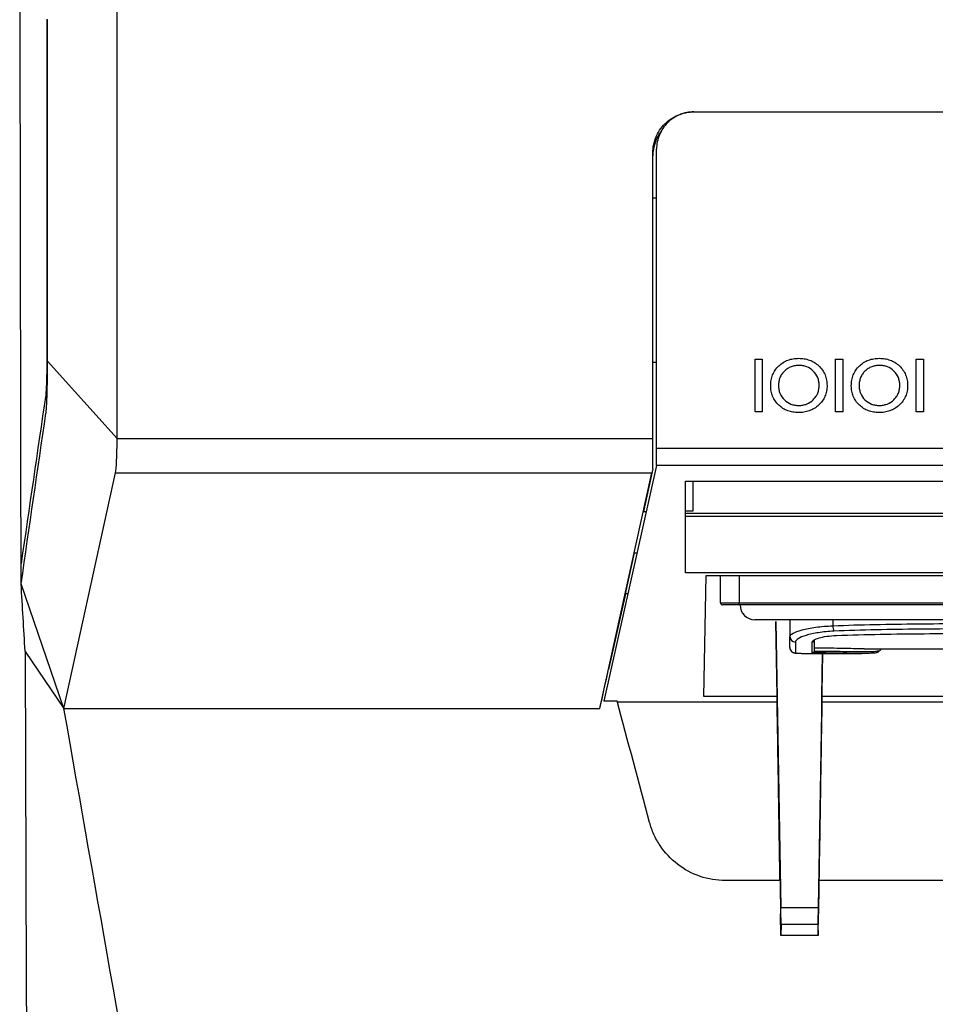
# Model space of a CAD drawing. Header units: millimetres. Extents: x 87 to 936, y -49 to 894.
# Tile 51 of 107: x 527 to 576, y 354 to 407. Entities that reach past the tile are written whole.
import ezdxf

# ---------------------------------------------------------------- set-up
doc = ezdxf.new("R2010")
doc.units = ezdxf.units.MM

msp = doc.modelspace()

# ---------------------------------------------------------------- linework, layer by layer
at = {"color": 7, "linetype": 'Continuous', "lineweight": 25}
for p, q in [((562.956, 401.88), (605.956, 401.88)), ((560.756, 397.271), (560.956, 397.271)), ((528.364, 388.542), (532.085, 384.4)), ((560.756, 388.489), (560.956, 388.489)), ((566.224, 388.655), (566.605, 388.655)), ((570.538, 388.655), (570.92, 388.655)), ((574.852, 388.655), (575.234, 388.655)), ((566.605, 385.83), (566.224, 385.83)), ((570.92, 385.83), (570.538, 385.83)), ((575.234, 385.83), (574.852, 385.83)), ((532.085, 384.4), (560.756, 384.4)), ((560.956, 383.88), (580.542, 383.88)), ((560.956, 382.964), (560.956, 383.88)), ((560.956, 382.964), (558.133, 370.351)), ((580.542, 382.964), (560.956, 382.964)), ((529.239, 369.959), (531.993, 382.561)), ((531.994, 382.561), (560.707, 382.561)), ((557.919, 369.959), (560.707, 382.561)), ((560.267, 380.497), (560.756, 382.711)), ((562.505, 382.125), (578.805, 382.125)), ((562.505, 377.21), (562.505, 382.125)), ((562.905, 382.125), (562.905, 380.514)), ((560.26, 380.497), (560.404, 380.497)), ((562.905, 380.514), (562.505, 380.514)), ((562.505, 380.41), (578.805, 380.41)), ((578.805, 380.225), (562.505, 380.225)), ((559.291, 376.09), (559.776, 378.282)), ((559.769, 378.282), (559.909, 378.282)), ((526.948, 376.624), (526.945, 377.705)), ((578.805, 377.21), (562.505, 377.21)), ((529.239, 369.959), (526.947, 376.624)), ((563.491, 370.605), (563.604, 377.083)), ((563.604, 377.083), (614.105, 377.083)), ((564.384, 375.605), (564.384, 377.083)), ((559.291, 376.09), (558.389, 372.055)), ((559.418, 376.09), (559.291, 376.09)), ((564.384, 375.605), (565.384, 375.605)), ((565.384, 375.505), (565.384, 375.605)), ((565.384, 375.605), (613.484, 375.605)), ((565.384, 375.505), (564.484, 375.505)), ((613.484, 375.505), (565.384, 375.505)), ((567.407, 370.605), (567.34, 374.619)), ((567.34, 374.619), (567.607, 359.316)), ((568.091, 374.705), (568.091, 373.811)), ((570.393, 374.705), (570.393, 374.386)), ((568.091, 373.229), (568.091, 373.811)), ((568.391, 373.517), (568.391, 372.929)), ((569.291, 372.937), (569.291, 373.52)), ((569.391, 373.619), (569.391, 373.041)), ((527.163, 373.015), (529.239, 369.959)), ((569.391, 373.036), (569.391, 373.036)), ((572.074, 373.155), (606.85, 373.155)), ((572.934, 373.155), (572.934, 373.101)), ((569.84, 372.907), (569.602, 359.316)), ((569.802, 370.605), (569.841, 372.907)), ((570.618, 372.905), (571.946, 372.905)), ((558.846, 370.351), (558.133, 370.351)), ((558.858, 370.308), (567.407, 370.308)), ((567.407, 370.605), (563.491, 370.605)), ((567.407, 370.308), (567.407, 370.605)), ((569.802, 370.308), (569.802, 370.605)), ((607.907, 370.605), (569.802, 370.605)), ((569.802, 370.308), (605.956, 370.308)), ((529.239, 369.959), (557.917, 369.959)), ((567.562, 360.755), (564.639, 360.755)), ((592.703, 360.755), (569.647, 360.755)), ((567.607, 359.316), (569.602, 359.316)), ((567.61, 357.808), (567.591, 358.979)), ((569.599, 357.808), (569.619, 358.979)), ((567.62, 358.407), (567.61, 357.808)), ((569.59, 358.407), (567.62, 358.407)), ((569.59, 358.407), (569.599, 357.808)), ((569.599, 357.808), (567.61, 357.808))]:
    msp.add_line(p, q, dxfattribs=at)
at = {"color": 8, "linetype": 'Continuous', "lineweight": 25}
msp.add_line((565.384, 377.083), (565.384, 375.605), dxfattribs=at)
at = {"color": 7, "linetype": 'Continuous', "lineweight": 25, "flags": 128}
msp.add_lwpolyline([(569.409, 373.642), (569.391, 373.619), (569.391, 373.619), (569.391, 373.619)], dxfattribs=at)
at = {"color": 7, "linetype": 'Continuous', "lineweight": 25}
for centre, radius, start, end in [((562.956, 399.519), 2.2, 142.3154, 180), ((564.484, 375.605), 0.1, 180, 270), ((566.223, 375.505), 0.8, 179.9989, 269.9989), ((571.219, 374.375), 0.827, 179.2631, 199.6634), ((568.388, 373.814), 0.297, 180.5553, 270.5447), ((569.292, 373.62), 0.0991, 269.4519, 359.4412), ((568.391, 373.229), 0.3, 180.0215, 270.0215)]:
    msp.add_arc(centre, radius, start, end, dxfattribs=at)
for centre, major_axis, start_param, end_param in [((567.606, 359.199), (-0.013, 0.8), 3.289304, 4.8601), ((569.604, 359.199), (0.013, 0.8), 1.423085, 2.993882)]:
    msp.add_ellipse(centre, major_axis=major_axis, ratio=0.004769, start_param=start_param, end_param=end_param, dxfattribs=at)
for points, knots in [([(526.945, 377.705), (526.944, 378.401), (526.941, 379.796), (526.937, 381.893), (526.933, 383.997), (526.93, 386.11), (526.926, 388.23), (526.922, 390.358), (526.919, 392.494), (526.915, 394.637), (526.912, 396.789), (526.908, 398.948), (526.905, 401.115), (526.902, 403.29), (526.899, 405.473), (526.896, 407.663), (526.894, 409.861), (526.89, 412.729), (526.886, 416.274), (526.882, 420.505), (526.879, 424.769), (526.876, 429.066), (526.873, 433.395), (526.871, 437.757), (526.87, 442.152), (526.87, 445.093), (526.87, 446.569)], [0, 0, 0, 0, 0.030506, 0.061107, 0.091805, 0.122599, 0.153491, 0.184481, 0.21557, 0.246758, 0.278047, 0.309437, 0.340929, 0.372523, 0.404219, 0.43602, 0.467925, 0.499934, 0.560836, 0.622189, 0.683997, 0.746264, 0.808994, 0.872191, 0.935858, 1, 1, 1, 1]), ([(528.318, 406.83), (528.318, 406.069), (528.318, 404.548), (528.318, 402.266), (528.318, 399.984), (528.318, 397.702), (528.319, 395.421), (528.319, 393.139), (528.319, 390.858), (528.32, 389.337), (528.32, 388.577)], [0, 0, 0, 0, 0.124992, 0.249982, 0.374972, 0.499965, 0.624962, 0.749965, 0.874977, 1, 1, 1, 1]), ([(528.363, 388.542), (528.363, 389.304), (528.363, 390.827), (528.363, 393.113), (528.363, 395.398), (528.363, 397.684), (528.363, 399.97), (528.364, 402.256), (528.364, 404.542), (528.364, 406.066), (528.364, 406.828)], [0, 0, 0, 0, 0.125015, 0.250021, 0.375021, 0.500017, 0.62501, 0.750004, 0.875, 1, 1, 1, 1]), ([(560.756, 399.68), (560.757, 399.725), (560.759, 399.816), (560.772, 399.952), (560.792, 400.086), (560.821, 400.218), (560.858, 400.348), (560.904, 400.476), (560.998, 400.696), (561.172, 400.994), (561.468, 401.319), (561.812, 401.575), (562.143, 401.734), (562.442, 401.824), (562.697, 401.871), (562.87, 401.877), (562.956, 401.88)], [0, 0, 0, 0, 0.039703, 0.079032, 0.118135, 0.157166, 0.196276, 0.235619, 0.275345, 0.404381, 0.533522, 0.65421, 0.77502, 0.85016, 0.924802, 1, 1, 1, 1]), ([(562.956, 401.88), (562.824, 401.88), (562.695, 401.867), (562.439, 401.816), (562.312, 401.778), (562.07, 401.677), (561.955, 401.616), (561.738, 401.471), (561.635, 401.387), (561.358, 401.11), (561.209, 400.887), (561.01, 400.406), (560.956, 400.144), (560.956, 399.88)], [0, 0, 0, 0, 0.125, 0.125, 0.25, 0.25, 0.375, 0.375, 0.5, 0.5, 0.75, 0.75, 1, 1, 1, 1]), ([(528.32, 388.577), (528.32, 388.534), (528.32, 388.449), (528.32, 388.322), (528.319, 388.197), (528.318, 388.073), (528.315, 387.895), (528.311, 387.667), (528.304, 387.409), (528.296, 387.18), (528.287, 387.007), (528.278, 386.88), (528.27, 386.789), (528.264, 386.746), (528.261, 386.724)], [0, 0, 0, 0, 0.051262, 0.102071, 0.152626, 0.203129, 0.253784, 0.376736, 0.499682, 0.622486, 0.745741, 0.830107, 0.914546, 1, 1, 1, 1]), ([(528.275, 385.763), (528.278, 385.778), (528.282, 385.809), (528.288, 385.865), (528.294, 385.927), (528.3, 385.997), (528.306, 386.074), (528.315, 386.214), (528.327, 386.444), (528.34, 386.795), (528.35, 387.19), (528.357, 387.572), (528.361, 387.921), (528.363, 388.229), (528.363, 388.437), (528.363, 388.542)], [0, 0, 0, 0, 0.042075, 0.083839, 0.125404, 0.166886, 0.208401, 0.250064, 0.374874, 0.500859, 0.626229, 0.750761, 0.833622, 0.916395, 1, 1, 1, 1]), ([(567.064, 387.229), (567.066, 387.327), (567.071, 387.425), (567.105, 387.617), (567.131, 387.712), (567.204, 387.894), (567.25, 387.979), (567.359, 388.14), (567.424, 388.215), (567.565, 388.351), (567.641, 388.412), (567.806, 388.518), (567.895, 388.562), (568.078, 388.63), (568.173, 388.654), (568.368, 388.687), (568.466, 388.691), (568.564, 388.693)], [0, 0, 0, 0, 0.125, 0.125, 0.25, 0.25, 0.375, 0.375, 0.5, 0.5, 0.625, 0.625, 0.75, 0.75, 0.875, 0.875, 1, 1, 1, 1]), ([(568.579, 388.311), (568.507, 388.31), (568.436, 388.306), (568.296, 388.284), (568.227, 388.267), (568.092, 388.217), (568.026, 388.185), (567.905, 388.108), (567.849, 388.063), (567.745, 387.963), (567.699, 387.908), (567.618, 387.789), (567.584, 387.725), (567.532, 387.591), (567.513, 387.522), (567.489, 387.38), (567.485, 387.308), (567.484, 387.235)], [0, 0, 0, 0, 0.125, 0.125, 0.25, 0.25, 0.375, 0.375, 0.5, 0.5, 0.625, 0.625, 0.75, 0.75, 0.875, 0.875, 1, 1, 1, 1]), ([(568.564, 388.693), (568.663, 388.691), (568.761, 388.687), (568.953, 388.655), (569.048, 388.631), (569.233, 388.563), (569.321, 388.52), (569.486, 388.417), (569.565, 388.356), (569.708, 388.222), (569.772, 388.148), (569.885, 387.988), (569.934, 387.901), (570.008, 387.722), (570.036, 387.628), (570.072, 387.434), (570.077, 387.336), (570.08, 387.238)], [0, 0, 0, 0, 0.125, 0.125, 0.25, 0.25, 0.375, 0.375, 0.5, 0.5, 0.625, 0.625, 0.75, 0.75, 0.875, 0.875, 1, 1, 1, 1]), ([(569.66, 387.251), (569.658, 387.322), (569.654, 387.392), (569.628, 387.53), (569.609, 387.599), (569.528, 387.794), (569.445, 387.91), (569.243, 388.106), (569.123, 388.186), (568.928, 388.263), (568.86, 388.281), (568.721, 388.306), (568.65, 388.31), (568.579, 388.311)], [0, 0, 0, 0, 0.125, 0.125, 0.25, 0.25, 0.5, 0.5, 0.75, 0.75, 0.875, 0.875, 1, 1, 1, 1]), ([(571.378, 387.229), (571.38, 387.327), (571.385, 387.425), (571.42, 387.617), (571.445, 387.712), (571.518, 387.894), (571.564, 387.979), (571.674, 388.14), (571.738, 388.215), (571.879, 388.351), (571.955, 388.412), (572.121, 388.518), (572.209, 388.562), (572.392, 388.63), (572.487, 388.654), (572.682, 388.687), (572.78, 388.691), (572.879, 388.693)], [0, 0, 0, 0, 0.125, 0.125, 0.25, 0.25, 0.375, 0.375, 0.5, 0.5, 0.625, 0.625, 0.75, 0.75, 0.875, 0.875, 1, 1, 1, 1]), ([(572.893, 388.311), (572.821, 388.31), (572.75, 388.306), (572.61, 388.284), (572.541, 388.267), (572.406, 388.217), (572.34, 388.185), (572.219, 388.108), (572.163, 388.063), (572.059, 387.963), (572.013, 387.908), (571.933, 387.789), (571.898, 387.725), (571.846, 387.591), (571.828, 387.522), (571.803, 387.38), (571.799, 387.308), (571.798, 387.235)], [0, 0, 0, 0, 0.125, 0.125, 0.25, 0.25, 0.375, 0.375, 0.5, 0.5, 0.625, 0.625, 0.75, 0.75, 0.875, 0.875, 1, 1, 1, 1]), ([(572.879, 388.693), (572.977, 388.691), (573.075, 388.687), (573.267, 388.655), (573.362, 388.631), (573.547, 388.563), (573.635, 388.52), (573.8, 388.417), (573.879, 388.356), (574.022, 388.222), (574.086, 388.148), (574.199, 387.988), (574.248, 387.901), (574.323, 387.722), (574.35, 387.628), (574.386, 387.434), (574.392, 387.336), (574.394, 387.238)], [0, 0, 0, 0, 0.125, 0.125, 0.25, 0.25, 0.375, 0.375, 0.5, 0.5, 0.625, 0.625, 0.75, 0.75, 0.875, 0.875, 1, 1, 1, 1]), ([(573.974, 387.251), (573.972, 387.322), (573.968, 387.392), (573.942, 387.53), (573.923, 387.599), (573.842, 387.794), (573.759, 387.91), (573.557, 388.106), (573.437, 388.186), (573.242, 388.263), (573.174, 388.281), (573.035, 388.306), (572.964, 388.31), (572.893, 388.311)], [0, 0, 0, 0, 0.125, 0.125, 0.25, 0.25, 0.5, 0.5, 0.75, 0.75, 0.875, 0.875, 1, 1, 1, 1]), ([(568.542, 385.792), (568.446, 385.794), (568.35, 385.799), (568.162, 385.83), (568.069, 385.854), (567.887, 385.922), (567.801, 385.964), (567.64, 386.067), (567.563, 386.128), (567.424, 386.26), (567.362, 386.332), (567.252, 386.491), (567.205, 386.576), (567.133, 386.753), (567.106, 386.846), (567.071, 387.036), (567.066, 387.133), (567.064, 387.229)], [0, 0, 0, 0, 0.125, 0.125, 0.25, 0.25, 0.375, 0.375, 0.5, 0.5, 0.625, 0.625, 0.75, 0.75, 0.875, 0.875, 1, 1, 1, 1]), ([(567.484, 387.235), (567.485, 387.164), (567.489, 387.094), (567.514, 386.956), (567.533, 386.887), (567.613, 386.69), (567.694, 386.572), (567.897, 386.375), (568.019, 386.296), (568.216, 386.221), (568.284, 386.203), (568.425, 386.179), (568.496, 386.175), (568.567, 386.173)], [0, 0, 0, 0, 0.125, 0.125, 0.25, 0.25, 0.5, 0.5, 0.75, 0.75, 0.875, 0.875, 1, 1, 1, 1]), ([(570.08, 387.238), (570.078, 387.139), (570.072, 387.041), (570.035, 386.848), (570.007, 386.752), (569.93, 386.571), (569.882, 386.486), (569.767, 386.328), (569.7, 386.253), (569.555, 386.121), (569.476, 386.061), (569.306, 385.959), (569.217, 385.918), (569.032, 385.853), (568.935, 385.829), (568.74, 385.798), (568.641, 385.794), (568.542, 385.792)], [0, 0, 0, 0, 0.125, 0.125, 0.25, 0.25, 0.375, 0.375, 0.5, 0.5, 0.625, 0.625, 0.75, 0.75, 0.875, 0.875, 1, 1, 1, 1]), ([(568.567, 386.173), (568.639, 386.175), (568.711, 386.179), (568.851, 386.203), (568.92, 386.222), (569.122, 386.3), (569.241, 386.379), (569.395, 386.529), (569.441, 386.584), (569.521, 386.702), (569.556, 386.766), (569.609, 386.898), (569.628, 386.967), (569.654, 387.107), (569.658, 387.18), (569.66, 387.251)], [0, 0, 0, 0, 0.125, 0.125, 0.25, 0.25, 0.5, 0.5, 0.625, 0.625, 0.75, 0.75, 0.875, 0.875, 1, 1, 1, 1]), ([(572.856, 385.792), (572.76, 385.794), (572.664, 385.799), (572.476, 385.83), (572.383, 385.854), (572.201, 385.922), (572.115, 385.964), (571.954, 386.067), (571.878, 386.128), (571.738, 386.26), (571.676, 386.332), (571.566, 386.491), (571.519, 386.576), (571.447, 386.753), (571.42, 386.846), (571.385, 387.036), (571.38, 387.133), (571.378, 387.229)], [0, 0, 0, 0, 0.125, 0.125, 0.25, 0.25, 0.375, 0.375, 0.5, 0.5, 0.625, 0.625, 0.75, 0.75, 0.875, 0.875, 1, 1, 1, 1]), ([(571.798, 387.235), (571.799, 387.164), (571.803, 387.094), (571.828, 386.956), (571.847, 386.887), (571.927, 386.69), (572.008, 386.572), (572.211, 386.375), (572.333, 386.296), (572.53, 386.221), (572.599, 386.203), (572.739, 386.179), (572.81, 386.175), (572.882, 386.173)], [0, 0, 0, 0, 0.125, 0.125, 0.25, 0.25, 0.5, 0.5, 0.75, 0.75, 0.875, 0.875, 1, 1, 1, 1]), ([(574.394, 387.238), (574.392, 387.139), (574.386, 387.041), (574.349, 386.848), (574.321, 386.752), (574.244, 386.571), (574.196, 386.486), (574.081, 386.328), (574.014, 386.253), (573.869, 386.121), (573.79, 386.061), (573.62, 385.959), (573.531, 385.918), (573.346, 385.853), (573.249, 385.829), (573.054, 385.798), (572.955, 385.794), (572.856, 385.792)], [0, 0, 0, 0, 0.125, 0.125, 0.25, 0.25, 0.375, 0.375, 0.5, 0.5, 0.625, 0.625, 0.75, 0.75, 0.875, 0.875, 1, 1, 1, 1]), ([(572.882, 386.173), (572.953, 386.175), (573.025, 386.179), (573.165, 386.203), (573.234, 386.222), (573.436, 386.3), (573.555, 386.379), (573.709, 386.529), (573.755, 386.584), (573.835, 386.702), (573.87, 386.766), (573.923, 386.898), (573.942, 386.967), (573.968, 387.107), (573.972, 387.18), (573.974, 387.251)], [0, 0, 0, 0, 0.125, 0.125, 0.25, 0.25, 0.5, 0.5, 0.625, 0.625, 0.75, 0.75, 0.875, 0.875, 1, 1, 1, 1]), ([(531.993, 382.561), (532.019, 382.676), (532.042, 382.917), (532.074, 383.571), (532.084, 383.983), (532.085, 384.4)], [0, 0, 0, 0, 0.5, 0.5, 1, 1, 1, 1]), ([(560.756, 382.781), (560.756, 382.952), (560.756, 383.192), (560.756, 383.754), (560.756, 384.075), (560.756, 384.4)], [0, 0, 0, 0, 0.5, 0.5, 1, 1, 1, 1]), ([(560.756, 382.781), (560.751, 382.758), (560.741, 382.712), (560.728, 382.653), (560.716, 382.601), (560.71, 382.574), (560.707, 382.561)], [0, 0, 0, 0, 0.2510743, 0.5006236, 0.7498599, 1, 1, 1, 1]), ([(588.823, 374.705), (585.687, 374.705), (582.551, 374.705), (577.848, 374.705), (576.28, 374.705), (573.931, 374.705), (573.148, 374.705), (571.584, 374.705), (570.803, 374.705), (569.645, 374.705), (569.264, 374.705), (568.704, 374.705), (568.52, 374.705), (568.157, 374.705), (567.98, 374.705), (567.73, 374.705), (567.649, 374.705), (567.494, 374.705), (567.42, 374.705), (567.222, 374.705), (567.118, 374.705), (566.954, 374.705), (566.892, 374.705), (566.788, 374.705), (566.746, 374.705), (566.637, 374.705), (566.588, 374.705), (566.508, 374.705), (566.479, 374.705), (566.404, 374.705), (566.375, 374.705), (566.305, 374.705), (566.285, 374.705), (566.25, 374.705), (566.237, 374.705), (566.223, 374.705)], [0, 0, 0, 0, 0.25, 0.25, 0.375, 0.375, 0.4375, 0.4375, 0.5, 0.5, 0.53125, 0.53125, 0.546875, 0.546875, 0.5625, 0.5625, 0.570312, 0.570312, 0.578125, 0.578125, 0.59375, 0.59375, 0.609375, 0.609375, 0.625, 0.625, 0.65625, 0.65625, 0.6875, 0.6875, 0.75, 0.75, 0.875, 0.875, 1, 1, 1, 1]), ([(570.393, 374.386), (571.142, 374.419), (571.896, 374.44), (573.408, 374.471), (574.167, 374.482), (576.441, 374.505), (577.957, 374.512), (582.507, 374.529), (585.541, 374.534), (588.575, 374.534)], [0, 0, 0, 0, 0.125, 0.125, 0.25, 0.25, 0.5, 0.5, 1, 1, 1, 1]), ([(568.091, 373.811), (568.091, 373.868), (568.147, 373.928), (568.369, 374.05), (568.53, 374.109), (568.949, 374.22), (569.197, 374.268), (569.764, 374.346), (570.068, 374.373), (570.393, 374.386)], [0, 0, 0, 0, 0.25, 0.25, 0.5, 0.5, 0.75, 0.75, 1, 1, 1, 1]), ([(570.441, 374.097), (570.149, 374.084), (569.877, 374.056), (569.37, 373.977), (569.15, 373.928), (568.779, 373.816), (568.637, 373.757), (568.441, 373.634), (568.391, 373.574), (568.391, 373.517)], [0, 0, 0, 0, 0.25, 0.25, 0.5, 0.5, 0.75, 0.75, 1, 1, 1, 1]), ([(588.642, 374.247), (585.605, 374.246), (582.569, 374.242), (578.014, 374.225), (576.496, 374.218), (574.219, 374.194), (573.46, 374.184), (571.946, 374.152), (571.191, 374.131), (570.441, 374.097)], [0, 0, 0, 0, 0.5, 0.5, 0.75, 0.75, 0.875, 0.875, 1, 1, 1, 1]), ([(570.587, 373.868), (571.364, 373.9), (572.146, 373.918), (573.713, 373.946), (574.498, 373.955), (576.855, 373.975), (578.427, 373.981), (583.144, 373.996), (586.288, 374), (589.433, 374)], [0, 0, 0, 0, 0.125, 0.125, 0.25, 0.25, 0.5, 0.5, 1, 1, 1, 1]), ([(569.291, 373.52), (569.291, 373.557), (569.322, 373.594), (569.445, 373.669), (569.534, 373.704), (569.769, 373.77), (569.907, 373.799), (570.229, 373.845), (570.402, 373.86), (570.587, 373.868)], [0, 0, 0, 0, 0.25, 0.25, 0.5, 0.5, 0.75, 0.75, 1, 1, 1, 1]), ([(568.095, 373.214), (568.094, 373.206), (568.091, 373.164), (568.119, 373.094), (568.168, 373.023), (568.224, 372.976), (568.276, 372.949), (568.319, 372.935), (568.354, 372.927), (568.401, 372.921), (568.484, 372.916), (568.622, 372.912), (568.755, 372.911), (568.799, 372.911)], [0, 0, 0, 0, 0.020523, 0.113465, 0.188402, 0.252186, 0.306809, 0.351934, 0.394382, 0.458135, 0.623006, 0.876114, 1, 1, 1, 1]), ([(569.391, 373.036), (569.391, 373.027), (569.389, 373.017), (569.386, 373.009), (569.383, 373), (569.379, 372.992), (569.375, 372.985), (569.368, 372.975), (569.36, 372.966), (569.352, 372.959), (569.341, 372.951), (569.328, 372.944), (569.316, 372.941), (569.308, 372.938), (569.3, 372.937), (569.293, 372.937), (569.292, 372.937), (569.292, 372.937), (569.291, 372.937)], [0, 0, 0, 0, 0.000028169, 0.000028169, 0.000028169, 0.0000561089, 0.0000561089, 0.0000561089, 0.0000951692, 0.0000951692, 0.0000951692, 0.0001465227, 0.0001465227, 0.0001465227, 0.0001773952, 0.0001773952, 0.0001773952, 0.0001794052, 0.0001794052, 0.0001794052, 0.0001794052]), ([(572.834, 373.001), (572.834, 372.982), (572.812, 372.967), (572.725, 372.941), (572.66, 372.93), (572.487, 372.915), (572.381, 372.91), (572.131, 372.905), (571.984, 372.904), (571.661, 372.906), (571.485, 372.908), (571.102, 372.914), (570.894, 372.918), (570.464, 372.925), (570.24, 372.928), (569.891, 372.932), (569.772, 372.933), (569.533, 372.935), (569.412, 372.936), (569.291, 372.937)], [0, 0, 0, 0, 0.125, 0.125, 0.25, 0.25, 0.375, 0.375, 0.5, 0.5, 0.625, 0.625, 0.75, 0.75, 0.875, 0.875, 0.9375, 0.9375, 1, 1, 1, 1]), ([(572.074, 373.155), (572.068, 373.155), (571.847, 373.148), (571.065, 373.171), (570.116, 373.185), (569.531, 373.19), (569.391, 373.191)], [0, 0, 0, 0, 0.011988, 0.439499, 0.865961, 1, 1, 1, 1]), ([(569.391, 373.036), (569.635, 373.035), (569.877, 373.033), (570.343, 373.027), (570.567, 373.024), (570.998, 373.017), (571.206, 373.013), (571.587, 373.008), (571.764, 373.006), (572.086, 373.004), (572.232, 373.005), (572.482, 373.011), (572.588, 373.016), (572.76, 373.031), (572.825, 373.041), (572.912, 373.067), (572.934, 373.083), (572.934, 373.101)], [0, 0, 0, 0, 0.125, 0.125, 0.25, 0.25, 0.375, 0.375, 0.5, 0.5, 0.625, 0.625, 0.75, 0.75, 0.875, 0.875, 1, 1, 1, 1]), ([(568.799, 372.91), (568.809, 372.91), (568.886, 372.909), (568.98, 372.909), (569.061, 372.909)], [0, 0, 0, 0, 0.14134, 1, 1, 1, 1]), ([(569.061, 372.909), (569.241, 372.909), (569.753, 372.908), (570.315, 372.903), (570.59, 372.905), (570.618, 372.905)], [0, 0, 0, 0, 0.326294, 0.92964, 1, 1, 1, 1]), ([(567.561, 360.755), (567.537, 362.273), (567.512, 363.791), (567.488, 365.31), (567.461, 366.975), (567.434, 368.641), (567.407, 370.308)], [0.005496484, 0.005496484, 0.005496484, 0.005496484, 0.010095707, 0.010095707, 0.010095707, 0.015140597, 0.015140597, 0.015140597, 0.015140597]), ([(569.802, 370.308), (569.775, 368.64), (569.749, 366.973), (569.722, 365.307), (569.697, 363.789), (569.673, 362.272), (569.648, 360.755)], [0.02523926, 0.02523926, 0.02523926, 0.02523926, 0.030287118, 0.030287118, 0.030287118, 0.034883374, 0.034883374, 0.034883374, 0.034883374]), ([(564.639, 360.755), (564.175, 360.755), (563.724, 360.83), (562.847, 361.129), (562.443, 361.345), (561.712, 361.908), (561.4, 362.243), (561.018, 362.816), (560.906, 363.018), (560.719, 363.433), (560.642, 363.647), (560.582, 363.869)], [0, 0, 0, 0, 0.25, 0.25, 0.5, 0.5, 0.75, 0.75, 0.875, 0.875, 1, 1, 1, 1])]:
    msp.add_open_spline(points, degree=3, knots=knots, dxfattribs=at)
for points in [[(532.085, 406.809), (532.085, 413.34), (532.085, 419.872), (532.085, 426.4)], [(532.085, 384.4), (532.085, 391.865), (532.085, 399.337), (532.085, 406.809)], [(560.956, 383.88), (560.956, 389.21), (560.956, 394.544), (560.956, 399.88)], [(560.756, 384.4), (560.756, 389.491), (560.756, 394.585), (560.756, 399.68)], [(566.224, 385.83), (566.224, 386.772), (566.224, 387.713), (566.224, 388.655)], [(566.605, 388.655), (566.605, 387.713), (566.605, 386.772), (566.605, 385.83)], [(570.538, 385.83), (570.538, 386.772), (570.538, 387.713), (570.538, 388.655)], [(570.92, 388.655), (570.92, 387.713), (570.92, 386.772), (570.92, 385.83)], [(574.852, 385.83), (574.852, 386.772), (574.852, 387.713), (574.852, 388.655)], [(575.234, 388.655), (575.234, 387.713), (575.234, 386.772), (575.234, 385.83)], [(528.261, 386.724), (527.818, 383.718), (527.384, 380.711), (526.945, 377.705)], [(526.948, 376.624), (527.39, 379.67), (527.828, 382.717), (528.275, 385.763)], [(527.161, 373.015), (527.091, 374.218), (527.019, 375.421), (526.948, 376.624)], [(527.163, 373.015), (527.165, 372.248), (527.167, 371.482), (527.17, 370.715)], [(569.391, 373.041), (569.391, 373.039), (569.391, 373.038), (569.391, 373.036)], [(557.919, 369.959), (558.075, 370.659), (558.232, 371.359), (558.389, 372.059)], [(527.17, 370.715), (527.215, 355.2), (527.277, 339.836), (527.354, 324.727)], [(560.582, 363.869), (560.004, 366.03), (559.425, 368.19), (558.846, 370.351)], [(539.819, 309.933), (536.288, 329.964), (532.767, 349.943), (529.239, 369.959)], [(567.562, 360.755), (567.572, 360.163), (567.581, 359.571), (567.591, 358.979)], [(569.647, 360.755), (569.638, 360.163), (569.628, 359.571), (569.619, 358.979)]]:
    msp.add_open_spline(points, degree=3, dxfattribs=at)
at = {"color": 8, "linetype": 'Continuous', "lineweight": 25}
msp.add_open_spline([(568.391, 372.929), (568.393, 372.927), (568.4, 372.923), (568.472, 372.917), (568.611, 372.912), (568.74, 372.911), (568.799, 372.91)], degree=3, knots=[0, 0, 0, 0, 0.158555, 0.456081, 0.752788, 1, 1, 1, 1], dxfattribs=at)

doc.saveas('drawing.dxf')
